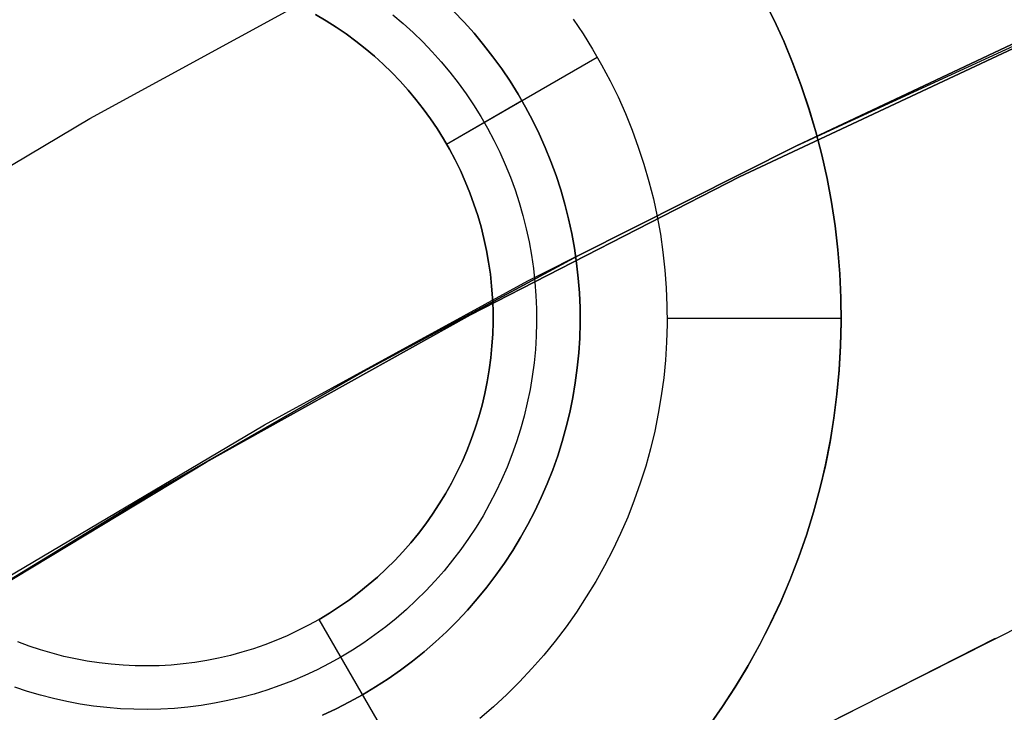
# Model space of a CAD drawing. Header units: millimetres. Extents: x -267 to 897, y -4167 to -3150.
# Tile 99 of 177: x 287.5 to 293.16, y -3475.1 to -3471.12. Entities that reach past the tile are written whole.
import ezdxf

# ---------------------------------------------------------------- set-up
doc = ezdxf.new("R2010")
doc.units = ezdxf.units.MM
doc.layers.add('1', color=7, linetype='Continuous')
doc.layers.add('BLANCO METALICO', color=7, linetype='Continuous', true_color=0xededed)

msp = doc.modelspace()

# ---------------------------------------------------------------- linework, layer by layer
at = {"layer": '1', "color": 7, "true_color": 0xffffff}
for p, q in [((287.9042, -3471.6862, 2.4603), (289.4802, -3470.8241, 2.4603)), ((286.3589, -3472.6023, 2.4603), (287.9042, -3471.6862, 2.4603))]:
    msp.add_line(p, q, dxfattribs=at)
at = {"layer": '1', "color": 250, "true_color": 0x111111}
for p, q in [((291.9639, -3471.8417, 95.1615), (293.5322, -3471.1196, 95.1615)), ((291.9639, -3471.8417, 106.0852), (293.2332, -3471.2452, 106.0852)), ((293.2332, -3471.2452, 84.2379), (291.9639, -3471.8417, 84.2379)), ((291.9639, -3471.8417, 106.0852), (293.2332, -3471.2452, 106.0852)), ((293.2332, -3471.2452, 84.2379), (291.9639, -3471.8417, 84.2379)), ((290.4215, -3472.6176, 95.1615), (291.9639, -3471.8417, 95.1615)), ((290.7115, -3472.4731, 106.0852), (291.9639, -3471.8417, 106.0852)), ((291.9639, -3471.8417, 84.2379), (290.7115, -3472.4731, 84.2379)), ((290.7115, -3472.4731, 106.0852), (291.9639, -3471.8417, 106.0852)), ((291.9639, -3471.8417, 84.2379), (290.7115, -3472.4731, 84.2379)), ((289.4767, -3473.1387, 106.0852), (290.7115, -3472.4731, 106.0852)), ((290.7115, -3472.4731, 84.2379), (289.4767, -3473.1387, 84.2379)), ((289.4767, -3473.1387, 106.0852), (290.7115, -3472.4731, 106.0852)), ((290.7115, -3472.4731, 84.2379), (289.4767, -3473.1387, 84.2379)), ((288.9068, -3473.4462, 95.1615), (290.4215, -3472.6176, 95.1615)), ((288.2606, -3473.838, 106.0852), (289.4767, -3473.1387, 106.0852)), ((289.4767, -3473.1387, 84.2379), (288.2606, -3473.838, 84.2379)), ((288.2606, -3473.838, 106.0852), (289.4767, -3473.1387, 106.0852)), ((289.4767, -3473.1387, 84.2379), (288.2606, -3473.838, 84.2379)), ((287.4217, -3474.3266, 95.1615), (288.9068, -3473.4462, 95.1615)), ((287.064, -3474.5703, 106.0852), (288.2606, -3473.838, 106.0852)), ((288.2606, -3473.838, 84.2379), (287.064, -3474.5703, 84.2379)), ((287.064, -3474.5703, 106.0852), (288.2606, -3473.838, 106.0852)), ((288.2606, -3473.838, 84.2379), (287.064, -3474.5703, 84.2379)), ((292.1094, -3475.1791, 109.1312), (293.2856, -3474.5862, 109.1312)), ((292.1094, -3475.1791, 109.1312), (293.2856, -3474.5862, 109.1312)), ((291.6677, -3475.4041, 109.1312), (293.1077, -3474.6723, 109.1312))]:
    msp.add_line(p, q, dxfattribs=at)
at = {"layer": '1', "color": 29, "true_color": 0x4d342b}
for p, q in [((293.2103, -3471.2829, 90.5621), (291.6374, -3472.0212, 90.5621)), ((293.2103, -3471.2829, 90.5621), (291.6374, -3472.0212, 90.5621)), ((291.6374, -3472.0212, 96.062), (293.2103, -3471.2829, 96.062)), ((291.6374, -3472.0212, 93.3121), (293.2103, -3471.2829, 93.3121)), ((293.2103, -3471.2829, 96.062), (291.6374, -3472.0212, 96.062)), ((293.2103, -3471.2829, 54.4621), (291.6374, -3472.0212, 54.4621)), ((293.2103, -3471.2829, 54.4621), (291.6374, -3472.0212, 54.4621)), ((291.6374, -3472.0212, 62.4621), (293.2103, -3471.2829, 62.4621)), ((291.6374, -3472.0212, 58.4621), (293.2103, -3471.2829, 58.4621)), ((293.2103, -3471.2829, 62.4621), (291.6374, -3472.0212, 62.4621)), ((291.6374, -3472.0212, 90.5621), (290.091, -3472.8137, 90.5621)), ((291.6374, -3472.0212, 90.5621), (290.091, -3472.8137, 90.5621)), ((290.091, -3472.8137, 96.062), (291.6374, -3472.0212, 96.062)), ((290.091, -3472.8137, 93.3121), (291.6374, -3472.0212, 93.3121)), ((291.6374, -3472.0212, 96.062), (290.091, -3472.8137, 96.062)), ((291.6374, -3472.0212, 54.4621), (290.091, -3472.8137, 54.4621)), ((291.6374, -3472.0212, 54.4621), (290.091, -3472.8137, 54.4621)), ((290.091, -3472.8137, 62.4621), (291.6374, -3472.0212, 62.4621)), ((290.091, -3472.8137, 58.4621), (291.6374, -3472.0212, 58.4621)), ((291.6374, -3472.0212, 62.4621), (290.091, -3472.8137, 62.4621)), ((290.091, -3472.8137, 90.5621), (288.5731, -3473.6596, 90.5621)), ((290.091, -3472.8137, 90.5621), (288.5731, -3473.6596, 90.5621)), ((288.5731, -3473.6596, 96.062), (290.091, -3472.8137, 96.062)), ((288.5731, -3473.6596, 93.3121), (290.091, -3472.8137, 93.3121)), ((290.091, -3472.8137, 96.062), (288.5731, -3473.6596, 96.062)), ((290.091, -3472.8137, 54.4621), (288.5731, -3473.6596, 54.4621)), ((290.091, -3472.8137, 54.4621), (288.5731, -3473.6596, 54.4621)), ((288.5731, -3473.6596, 62.4621), (290.091, -3472.8137, 62.4621)), ((288.5731, -3473.6596, 58.4621), (290.091, -3472.8137, 58.4621)), ((290.091, -3472.8137, 62.4621), (288.5731, -3473.6596, 62.4621)), ((288.8632, -3473.4925, 96.062), (288.8632, -3473.4925, 90.5621)), ((288.8632, -3473.4925, 62.4621), (288.8632, -3473.4925, 54.4621)), ((288.5731, -3473.6596, 90.5621), (287.0856, -3474.5576, 90.5621)), ((288.5731, -3473.6596, 90.5621), (287.0856, -3474.5576, 90.5621)), ((287.0856, -3474.5576, 96.062), (288.5731, -3473.6596, 96.062)), ((287.0856, -3474.5576, 93.3121), (288.5731, -3473.6596, 93.3121)), ((288.5731, -3473.6596, 96.062), (287.0856, -3474.5576, 96.062)), ((288.5731, -3473.6596, 54.4621), (287.0856, -3474.5576, 54.4621)), ((288.5731, -3473.6596, 54.4621), (287.0856, -3474.5576, 54.4621)), ((287.0856, -3474.5576, 62.4621), (288.5731, -3473.6596, 62.4621)), ((287.0856, -3474.5576, 58.4621), (288.5731, -3473.6596, 58.4621)), ((288.5731, -3473.6596, 62.4621), (287.0856, -3474.5576, 62.4621))]:
    msp.add_line(p, q, dxfattribs=at)
at = {"layer": 'BLANCO METALICO'}
for p, q in [((291.8367, -3471.1204, 260.7824), (291.7759, -3470.9975, 260.7824)), ((291.776, -3470.9976, 259.5324), (291.8367, -3471.1205, 259.5324)), ((289.9942, -3471.0692, 256.5324), (290.054, -3471.1314, 256.5324)), ((290.054, -3471.1314, 261.5324), (289.9942, -3471.0692, 261.5324)), ((289.2609, -3471.1233, 261.0324), (289.2013, -3471.0884, 261.0324)), ((289.2013, -3471.0884, 257.0324), (289.2609, -3471.1233, 257.0324)), ((289.3193, -3471.1602, 261.0324), (289.2609, -3471.1233, 261.0324)), ((289.2609, -3471.1233, 257.0324), (289.3193, -3471.1602, 257.0324)), ((289.6443, -3471.089, 256.7824), (289.7036, -3471.1392, 256.7824)), ((290.054, -3471.1314, 256.5324), (290.1116, -3471.1957, 256.5324)), ((290.1116, -3471.1957, 261.5324), (290.054, -3471.1314, 261.5324)), ((290.6804, -3471.1135, 262.0324), (290.7383, -3471.1994, 262.0324)), ((291.8913, -3471.2409, 262.0324), (291.8342, -3471.1152, 262.0324)), ((291.8932, -3471.2453, 260.7824), (291.8367, -3471.1204, 260.7824)), ((291.8367, -3471.1205, 259.5324), (291.8933, -3471.2454, 259.5324)), ((289.3763, -3471.1991, 261.0324), (289.3193, -3471.1602, 261.0324)), ((289.3193, -3471.1602, 257.0324), (289.3763, -3471.1991, 257.0324)), ((289.7036, -3471.1392, 256.7824), (289.7612, -3471.1913, 256.7824)), ((289.432, -3471.2399, 261.0324), (289.3763, -3471.1991, 261.0324)), ((289.3763, -3471.1991, 257.0324), (289.432, -3471.2399, 257.0324)), ((289.4862, -3471.2827, 261.0324), (289.432, -3471.2399, 261.0324)), ((289.432, -3471.2399, 257.0324), (289.4862, -3471.2827, 257.0324)), ((289.7612, -3471.1913, 256.7824), (289.8169, -3471.2455, 256.7824)), ((289.8169, -3471.2455, 256.7824), (289.8707, -3471.3015, 256.7824)), ((290.1116, -3471.1957, 256.5324), (290.1669, -3471.2619, 256.5324)), ((290.1669, -3471.2619, 261.5324), (290.1116, -3471.1957, 261.5324)), ((290.7383, -3471.1994, 262.0324), (290.7931, -3471.2872, 262.0324)), ((291.944, -3471.3685, 262.0324), (291.8913, -3471.2409, 262.0324)), ((291.9454, -3471.3721, 260.7824), (291.8932, -3471.2453, 260.7824)), ((291.8933, -3471.2454, 259.5324), (291.9455, -3471.3721, 259.5324)), ((289.5389, -3471.3272, 261.0324), (289.4862, -3471.2827, 261.0324)), ((289.4862, -3471.2827, 257.0324), (289.5389, -3471.3272, 257.0324)), ((289.8707, -3471.3015, 256.7824), (289.9225, -3471.3593, 256.7824)), ((290.1669, -3471.2619, 256.5324), (290.2199, -3471.33, 256.5324)), ((290.2199, -3471.33, 261.5324), (290.1669, -3471.2619, 261.5324)), ((290.7931, -3471.2872, 262.0324), (290.8449, -3471.3769, 262.0324)), ((289.5901, -3471.3736, 261.0324), (289.5389, -3471.3272, 261.0324)), ((289.5389, -3471.3272, 257.0324), (289.5901, -3471.3736, 257.0324)), ((289.9534, -3471.8319, 261.0324), (290.8194, -3471.3319, 262.0324)), ((290.2199, -3471.33, 256.5324), (290.2706, -3471.3999, 256.5324)), ((290.2706, -3471.3999, 261.5324), (290.2199, -3471.33, 261.5324)), ((289.6396, -3471.4217, 261.0324), (289.5901, -3471.3736, 261.0324)), ((289.5901, -3471.3736, 257.0324), (289.6396, -3471.4217, 257.0324)), ((289.9225, -3471.3593, 256.7824), (289.9724, -3471.4189, 256.7824)), ((290.2706, -3471.3999, 256.5324), (290.3188, -3471.4715, 256.5324)), ((290.3188, -3471.4715, 261.5324), (290.2706, -3471.3999, 261.5324)), ((290.8449, -3471.3769, 262.0324), (290.8936, -3471.4684, 262.0324)), ((291.9923, -3471.4979, 262.0324), (291.944, -3471.3685, 262.0324)), ((291.9933, -3471.5006, 260.7824), (291.9454, -3471.3721, 260.7824)), ((291.9455, -3471.3721, 259.5324), (291.9933, -3471.5006, 259.5324)), ((289.6874, -3471.4715, 261.0324), (289.6396, -3471.4217, 261.0324)), ((289.6396, -3471.4217, 257.0324), (289.6874, -3471.4715, 257.0324)), ((289.7335, -3471.5229, 261.0324), (289.6874, -3471.4715, 261.0324)), ((289.6874, -3471.4715, 257.0324), (289.7335, -3471.5229, 257.0324)), ((289.9724, -3471.4189, 256.7824), (290.0201, -3471.4802, 256.7824)), ((290.3188, -3471.4715, 256.5324), (290.3645, -3471.5447, 256.5324)), ((290.3645, -3471.5447, 261.5324), (290.3188, -3471.4715, 261.5324)), ((290.8936, -3471.4684, 262.0324), (290.939, -3471.5614, 262.0324)), ((289.7778, -3471.5759, 261.0324), (289.7335, -3471.5229, 261.0324)), ((289.7335, -3471.5229, 257.0324), (289.7778, -3471.5759, 257.0324)), ((290.0201, -3471.4802, 256.7824), (290.0657, -3471.5431, 256.7824)), ((292.0361, -3471.6288, 262.0324), (291.9923, -3471.4979, 262.0324)), ((291.9933, -3471.5006, 259.5324), (292.0367, -3471.6307, 259.5324)), ((292.0367, -3471.6307, 260.7824), (291.9933, -3471.5006, 260.7824)), ((289.8202, -3471.6304, 261.0324), (289.7778, -3471.5759, 261.0324)), ((289.7778, -3471.5759, 257.0324), (289.8202, -3471.6304, 257.0324)), ((289.9534, -3471.8319, 257.0324), (290.3864, -3471.5819, 256.5324)), ((290.0657, -3471.5431, 256.7824), (290.109, -3471.6075, 256.7824)), ((290.3645, -3471.5447, 256.5324), (290.4076, -3471.6194, 256.5324)), ((290.4076, -3471.6194, 261.5324), (290.3645, -3471.5447, 261.5324)), ((290.939, -3471.5614, 262.0324), (290.9813, -3471.656, 262.0324)), ((289.8607, -3471.6863, 261.0324), (289.8202, -3471.6304, 261.0324)), ((289.8202, -3471.6304, 257.0324), (289.8607, -3471.6863, 257.0324)), ((290.109, -3471.6075, 256.7824), (290.1502, -3471.6734, 256.7824)), ((290.4076, -3471.6194, 256.5324), (290.4482, -3471.6956, 256.5324)), ((290.4482, -3471.6956, 261.5324), (290.4076, -3471.6194, 261.5324)), ((292.0754, -3471.7612, 262.0324), (292.0361, -3471.6288, 262.0324)), ((292.0367, -3471.6307, 259.5324), (292.0756, -3471.7622, 259.5324)), ((292.0756, -3471.7621, 260.7824), (292.0367, -3471.6307, 260.7824)), ((289.8993, -3471.7436, 261.0324), (289.8607, -3471.6863, 261.0324)), ((289.8607, -3471.6863, 257.0324), (289.8993, -3471.7436, 257.0324)), ((290.1502, -3471.6734, 256.7824), (290.189, -3471.7407, 256.7824)), ((290.4482, -3471.6956, 256.5324), (290.4861, -3471.7732, 256.5324)), ((290.4861, -3471.7732, 261.5324), (290.4482, -3471.6956, 261.5324)), ((290.9813, -3471.656, 262.0324), (291.0202, -3471.7519, 262.0324)), ((289.9359, -3471.8021, 261.0324), (289.8993, -3471.7436, 261.0324)), ((289.8993, -3471.7436, 257.0324), (289.9359, -3471.8021, 257.0324)), ((290.189, -3471.7407, 256.7824), (290.2255, -3471.8092, 256.7824)), ((291.0202, -3471.7519, 262.0324), (291.0558, -3471.8492, 262.0324)), ((289.9704, -3471.8619, 261.0324), (289.9359, -3471.8021, 261.0324)), ((289.9359, -3471.8021, 257.0324), (289.9704, -3471.8619, 257.0324)), ((290.2255, -3471.8092, 256.7824), (290.2596, -3471.879, 256.7824)), ((290.4861, -3471.7732, 256.5324), (290.5213, -3471.852, 256.5324)), ((290.5213, -3471.852, 261.5324), (290.4861, -3471.7732, 261.5324)), ((292.11, -3471.8949, 262.0324), (292.0754, -3471.7612, 262.0324)), ((292.11, -3471.8949, 260.7824), (292.0756, -3471.7621, 260.7824)), ((292.0756, -3471.7622, 259.5324), (292.11, -3471.8949, 259.5324)), ((289.9534, -3471.8319, 261.0324), (289.9534, -3471.8319, 257.0324)), ((290.0028, -3471.9229, 261.0324), (289.9704, -3471.8619, 261.0324)), ((289.9704, -3471.8619, 257.0324), (290.0028, -3471.9229, 257.0324)), ((290.5213, -3471.852, 256.5324), (290.5537, -3471.9319, 256.5324)), ((290.5537, -3471.9319, 261.5324), (290.5213, -3471.852, 261.5324)), ((291.0558, -3471.8492, 262.0324), (291.088, -3471.9476, 262.0324)), ((290.0331, -3471.9849, 261.0324), (290.0028, -3471.9229, 261.0324)), ((290.0028, -3471.9229, 257.0324), (290.0331, -3471.9849, 257.0324)), ((290.2596, -3471.879, 256.7824), (290.2913, -3471.9499, 256.7824)), ((292.11, -3471.8949, 262.0324), (292.11, -3471.8949, 259.5324)), ((292.11, -3471.8949, 259.5324), (292.1401, -3472.03, 259.5324)), ((292.1401, -3472.0297, 262.0324), (292.11, -3471.8949, 262.0324)), ((292.1401, -3472.03, 260.7824), (292.11, -3471.8949, 260.7824)), ((290.2913, -3471.9499, 256.7824), (290.3205, -3472.0219, 256.7824)), ((290.5537, -3471.9319, 256.5324), (290.5834, -3472.013, 256.5324)), ((290.5834, -3472.013, 261.5324), (290.5537, -3471.9319, 261.5324)), ((291.088, -3471.9476, 262.0324), (291.1169, -3472.0471, 262.0324)), ((290.0613, -3472.0479, 261.0324), (290.0331, -3471.9849, 261.0324)), ((290.0331, -3471.9849, 257.0324), (290.0613, -3472.0479, 257.0324)), ((290.3205, -3472.0219, 256.7824), (290.3472, -3472.0949, 256.7824)), ((290.5834, -3472.013, 256.5324), (290.6103, -3472.095, 256.5324)), ((290.6103, -3472.095, 261.5324), (290.5834, -3472.013, 261.5324)), ((292.1654, -3472.1654, 262.0324), (292.1401, -3472.0297, 262.0324)), ((292.1401, -3472.03, 259.5324), (292.1655, -3472.166, 259.5324)), ((292.1655, -3472.1661, 260.7824), (292.1401, -3472.03, 260.7824)), ((290.0873, -3472.1119, 261.0324), (290.0613, -3472.0479, 261.0324)), ((290.0613, -3472.0479, 257.0324), (290.0873, -3472.1119, 257.0324)), ((291.1169, -3472.0471, 262.0324), (291.1422, -3472.1475, 262.0324)), ((290.111, -3472.1767, 261.0324), (290.0873, -3472.1119, 261.0324)), ((290.0873, -3472.1119, 257.0324), (290.111, -3472.1767, 257.0324)), ((290.3472, -3472.0949, 256.7824), (290.3714, -3472.1687, 256.7824)), ((290.6103, -3472.095, 256.5324), (290.6343, -3472.1779, 256.5324)), ((290.6343, -3472.1779, 261.5324), (290.6103, -3472.095, 261.5324)), ((291.1422, -3472.1475, 262.0324), (291.1641, -3472.2487, 262.0324)), ((290.1325, -3472.2424, 261.0324), (290.111, -3472.1767, 261.0324)), ((290.111, -3472.1767, 257.0324), (290.1325, -3472.2424, 257.0324)), ((290.3714, -3472.1687, 256.7824), (290.393, -3472.2433, 256.7824)), ((290.6343, -3472.1779, 256.5324), (290.6554, -3472.2616, 256.5324)), ((290.6554, -3472.2616, 261.5324), (290.6343, -3472.1779, 261.5324)), ((292.1861, -3472.3019, 262.0324), (292.1654, -3472.1654, 262.0324)), ((292.1655, -3472.166, 259.5324), (292.1862, -3472.3029, 259.5324)), ((292.1862, -3472.3029, 260.7824), (292.1655, -3472.1661, 260.7824)), ((290.1517, -3472.3087, 261.0324), (290.1325, -3472.2424, 261.0324)), ((290.1325, -3472.2424, 257.0324), (290.1517, -3472.3087, 257.0324)), ((290.393, -3472.2433, 256.7824), (290.412, -3472.3186, 256.7824)), ((290.6554, -3472.2616, 256.5324), (290.6736, -3472.3459, 256.5324)), ((290.6736, -3472.3459, 261.5324), (290.6554, -3472.2616, 261.5324)), ((291.1641, -3472.2487, 262.0324), (291.1825, -3472.3506, 262.0324)), ((290.1686, -3472.3756, 261.0324), (290.1517, -3472.3087, 261.0324)), ((290.1517, -3472.3087, 257.0324), (290.1686, -3472.3756, 257.0324)), ((290.412, -3472.3186, 256.7824), (290.4284, -3472.3945, 256.7824)), ((292.202, -3472.4391, 262.0324), (292.1861, -3472.3019, 262.0324)), ((292.1862, -3472.3029, 259.5324), (292.2021, -3472.4403, 259.5324)), ((292.2021, -3472.4405, 260.7824), (292.1862, -3472.3029, 260.7824)), ((290.1832, -3472.4431, 261.0324), (290.1686, -3472.3756, 261.0324)), ((290.1686, -3472.3756, 257.0324), (290.1832, -3472.4431, 257.0324)), ((290.6736, -3472.3459, 256.5324), (290.689, -3472.4308, 256.5324)), ((290.689, -3472.4308, 261.5324), (290.6736, -3472.3459, 261.5324)), ((291.1825, -3472.3506, 262.0324), (291.1973, -3472.4531, 262.0324)), ((290.4284, -3472.3945, 256.7824), (290.4422, -3472.4709, 256.7824)), ((290.689, -3472.4308, 256.5324), (290.7013, -3472.5163, 256.5324)), ((290.7013, -3472.5163, 261.5324), (290.689, -3472.4308, 261.5324)), ((290.1954, -3472.511, 261.0324), (290.1832, -3472.4431, 261.0324)), ((290.1832, -3472.4431, 257.0324), (290.1954, -3472.511, 257.0324)), ((290.4422, -3472.4709, 256.7824), (290.4533, -3472.5478, 256.7824)), ((291.1973, -3472.4531, 262.0324), (291.2086, -3472.5561, 262.0324)), ((292.2132, -3472.5767, 262.0324), (292.202, -3472.4391, 262.0324)), ((292.2021, -3472.4403, 259.5324), (292.2133, -3472.5783, 259.5324)), ((292.2133, -3472.5784, 260.7824), (292.2021, -3472.4405, 260.7824)), ((290.2053, -3472.5794, 261.0324), (290.1954, -3472.511, 261.0324)), ((290.1954, -3472.511, 257.0324), (290.2053, -3472.5794, 257.0324)), ((290.7013, -3472.5163, 256.5324), (290.7107, -3472.602, 256.5324)), ((290.7107, -3472.602, 261.5324), (290.7013, -3472.5163, 261.5324)), ((290.2129, -3472.648, 261.0324), (290.2053, -3472.5794, 261.0324)), ((290.2053, -3472.5794, 257.0324), (290.2129, -3472.648, 257.0324)), ((290.4533, -3472.5478, 256.7824), (290.4618, -3472.625, 256.7824)), ((290.7107, -3472.602, 256.5324), (290.7172, -3472.6881, 256.5324)), ((290.7172, -3472.6881, 261.5324), (290.7107, -3472.602, 261.5324)), ((291.2086, -3472.5561, 262.0324), (291.2164, -3472.6594, 262.0324)), ((292.2196, -3472.7147, 262.0324), (292.2132, -3472.5767, 262.0324)), ((292.2133, -3472.5783, 259.5324), (292.2197, -3472.7165, 259.5324)), ((292.2197, -3472.7167, 260.7824), (292.2133, -3472.5784, 260.7824)), ((290.218, -3472.7169, 261.0324), (290.2129, -3472.648, 261.0324)), ((290.2129, -3472.648, 257.0324), (290.218, -3472.7169, 257.0324)), ((290.4618, -3472.625, 256.7824), (290.4676, -3472.7025, 256.7824)), ((291.2164, -3472.6594, 262.0324), (291.2205, -3472.7628, 262.0324)), ((290.2208, -3472.7858, 261.0324), (290.218, -3472.7169, 261.0324)), ((290.218, -3472.7169, 257.0324), (290.2208, -3472.7858, 257.0324)), ((290.4676, -3472.7025, 256.7824), (290.4707, -3472.7801, 256.7824)), ((290.7172, -3472.6881, 256.5324), (290.7207, -3472.7743, 256.5324)), ((290.7207, -3472.7743, 261.5324), (290.7172, -3472.6881, 261.5324)), ((292.2213, -3472.8527, 262.0324), (292.2196, -3472.7147, 262.0324)), ((292.2197, -3472.7165, 259.5324), (292.2213, -3472.8549, 259.5324)), ((292.2213, -3472.8551, 260.7824), (292.2197, -3472.7167, 260.7824)), ((291.2205, -3472.7628, 262.0324), (291.2211, -3472.8664, 262.0324)), ((290.2212, -3472.8549, 261.0324), (290.2208, -3472.7858, 261.0324)), ((290.2208, -3472.7858, 257.0324), (290.2212, -3472.8549, 257.0324)), ((290.4707, -3472.7801, 256.7824), (290.4712, -3472.8578, 256.7824)), ((290.7207, -3472.7743, 256.5324), (290.7212, -3472.8606, 256.5324)), ((290.7212, -3472.8606, 261.5324), (290.7207, -3472.7743, 261.5324)), ((290.2192, -3472.9239, 261.0324), (290.2212, -3472.8549, 261.0324)), ((290.2212, -3472.8549, 257.0324), (290.2192, -3472.9239, 257.0324)), ((290.4712, -3472.8578, 256.7824), (290.4689, -3472.9354, 256.7824)), ((290.7212, -3472.8606, 256.5324), (290.7187, -3472.9469, 256.5324)), ((290.7187, -3472.9469, 261.5324), (290.7212, -3472.8606, 261.5324)), ((291.2211, -3472.8664, 262.0324), (291.2182, -3472.9699, 262.0324)), ((291.2213, -3472.8319, 262.0324), (292.2213, -3472.8319, 262.0324)), ((292.2213, -3472.8549, 259.5324), (292.2181, -3472.9933, 259.5324)), ((292.2181, -3472.9935, 260.7824), (292.2213, -3472.8551, 260.7824)), ((292.2182, -3472.9908, 262.0324), (292.2213, -3472.8527, 262.0324)), ((290.2148, -3472.9928, 261.0324), (290.2192, -3472.9239, 261.0324)), ((290.2192, -3472.9239, 257.0324), (290.2148, -3472.9928, 257.0324)), ((290.4689, -3472.9354, 256.7824), (290.464, -3473.0129, 256.7824)), ((290.2081, -3473.0615, 261.0324), (290.2148, -3472.9928, 261.0324)), ((290.2148, -3472.9928, 257.0324), (290.2081, -3473.0615, 257.0324)), ((290.7187, -3472.9469, 256.5324), (290.7132, -3473.033, 256.5324)), ((290.7132, -3473.033, 261.5324), (290.7187, -3472.9469, 261.5324)), ((291.2182, -3472.9699, 262.0324), (291.2116, -3473.0733, 262.0324)), ((292.2181, -3472.9933, 259.5324), (292.2101, -3473.1315, 259.5324)), ((292.2101, -3473.1317, 260.7824), (292.2181, -3472.9935, 260.7824)), ((292.2103, -3473.1286, 262.0324), (292.2182, -3472.9908, 262.0324)), ((290.464, -3473.0129, 256.7824), (290.4564, -3473.0902, 256.7824)), ((290.7132, -3473.033, 256.5324), (290.7048, -3473.1189, 256.5324)), ((290.7048, -3473.1189, 261.5324), (290.7132, -3473.033, 261.5324)), ((290.199, -3473.13, 261.0324), (290.2081, -3473.0615, 261.0324)), ((290.2081, -3473.0615, 257.0324), (290.199, -3473.13, 257.0324)), ((290.4564, -3473.0902, 256.7824), (290.4462, -3473.1672, 256.7824)), ((291.2116, -3473.0733, 262.0324), (291.2015, -3473.1763, 262.0324)), ((290.1875, -3473.198, 261.0324), (290.199, -3473.13, 261.0324)), ((290.199, -3473.13, 257.0324), (290.1875, -3473.198, 257.0324)), ((290.4462, -3473.1672, 256.7824), (290.4333, -3473.2438, 256.7824)), ((290.7048, -3473.1189, 256.5324), (290.6934, -3473.2045, 256.5324)), ((290.6934, -3473.2045, 261.5324), (290.7048, -3473.1189, 261.5324)), ((292.2101, -3473.1315, 259.5324), (292.1973, -3473.2693, 259.5324)), ((292.1973, -3473.2696, 260.7824), (292.2101, -3473.1317, 260.7824)), ((292.1977, -3473.2661, 262.0324), (292.2103, -3473.1286, 262.0324)), ((290.1737, -3473.2657, 261.0324), (290.1875, -3473.198, 261.0324)), ((290.1875, -3473.198, 257.0324), (290.1737, -3473.2657, 257.0324)), ((290.6934, -3473.2045, 256.5324), (290.6791, -3473.2896, 256.5324)), ((290.6791, -3473.2896, 261.5324), (290.6934, -3473.2045, 261.5324)), ((291.2015, -3473.1763, 262.0324), (291.1878, -3473.279, 262.0324)), ((290.1576, -3473.3328, 261.0324), (290.1737, -3473.2657, 261.0324)), ((290.1737, -3473.2657, 257.0324), (290.1576, -3473.3328, 257.0324)), ((290.4333, -3473.2438, 256.7824), (290.4178, -3473.3199, 256.7824)), ((291.1878, -3473.279, 262.0324), (291.1706, -3473.3811, 262.0324)), ((292.1973, -3473.2693, 259.5324), (292.1798, -3473.4066, 259.5324)), ((292.1798, -3473.4069, 260.7824), (292.1973, -3473.2696, 260.7824)), ((292.1803, -3473.4031, 262.0324), (292.1977, -3473.2661, 262.0324)), ((290.1391, -3473.3993, 261.0324), (290.1576, -3473.3328, 261.0324)), ((290.1576, -3473.3328, 257.0324), (290.1391, -3473.3993, 257.0324)), ((290.4178, -3473.3199, 256.7824), (290.3996, -3473.3954, 256.7824)), ((290.6791, -3473.2896, 256.5324), (290.6618, -3473.3741, 256.5324)), ((290.6618, -3473.3741, 261.5324), (290.6791, -3473.2896, 261.5324)), ((290.3996, -3473.3954, 256.7824), (290.3789, -3473.4703, 256.7824)), ((290.6618, -3473.3741, 256.5324), (290.6416, -3473.4581, 256.5324)), ((290.6416, -3473.4581, 261.5324), (290.6618, -3473.3741, 261.5324)), ((291.1706, -3473.3811, 262.0324), (291.1499, -3473.4826, 262.0324)), ((290.1184, -3473.4652, 261.0324), (290.1391, -3473.3993, 261.0324)), ((290.1391, -3473.3993, 257.0324), (290.1184, -3473.4652, 257.0324)), ((292.1575, -3473.5435, 260.7824), (292.1798, -3473.4069, 260.7824)), ((292.1798, -3473.4066, 259.5324), (292.1576, -3473.5432, 259.5324)), ((292.1582, -3473.5394, 262.0324), (292.1803, -3473.4031, 262.0324)), ((290.0954, -3473.5303, 261.0324), (290.1184, -3473.4652, 261.0324)), ((290.1184, -3473.4652, 257.0324), (290.0954, -3473.5303, 257.0324)), ((290.3789, -3473.4703, 256.7824), (290.3555, -3473.5444, 256.7824)), ((290.6416, -3473.4581, 256.5324), (290.6186, -3473.5412, 256.5324)), ((290.6186, -3473.5412, 261.5324), (290.6416, -3473.4581, 261.5324)), ((291.1499, -3473.4826, 262.0324), (291.1257, -3473.5833, 262.0324)), ((290.0702, -3473.5946, 261.0324), (290.0954, -3473.5303, 261.0324)), ((290.0954, -3473.5303, 257.0324), (290.0702, -3473.5946, 257.0324)), ((290.3555, -3473.5444, 256.7824), (290.3297, -3473.6176, 256.7824)), ((290.6186, -3473.5412, 256.5324), (290.5927, -3473.6235, 256.5324)), ((290.5927, -3473.6235, 261.5324), (290.6186, -3473.5412, 261.5324)), ((292.1305, -3473.6793, 260.7824), (292.1575, -3473.5435, 260.7824)), ((292.1576, -3473.5432, 259.5324), (292.1306, -3473.6789, 259.5324)), ((292.1315, -3473.6749, 262.0324), (292.1582, -3473.5394, 262.0324)), ((290.0428, -3473.6579, 261.0324), (290.0702, -3473.5946, 261.0324)), ((290.0702, -3473.5946, 257.0324), (290.0428, -3473.6579, 257.0324)), ((290.3297, -3473.6176, 256.7824), (290.3013, -3473.6899, 256.7824)), ((291.1257, -3473.5833, 262.0324), (291.098, -3473.6831, 262.0324)), ((290.0132, -3473.7203, 261.0324), (290.0428, -3473.6579, 261.0324)), ((290.0428, -3473.6579, 257.0324), (290.0132, -3473.7203, 257.0324)), ((290.5927, -3473.6235, 256.5324), (290.5639, -3473.7049, 256.5324)), ((290.5639, -3473.7049, 261.5324), (290.5927, -3473.6235, 261.5324)), ((292.1001, -3473.8094, 262.0324), (292.1315, -3473.6749, 262.0324)), ((289.9814, -3473.7816, 261.0324), (290.0132, -3473.7203, 261.0324)), ((290.0132, -3473.7203, 257.0324), (289.9814, -3473.7816, 257.0324)), ((290.3013, -3473.6899, 256.7824), (290.2704, -3473.7612, 256.7824)), ((290.5639, -3473.7049, 256.5324), (290.5324, -3473.7853, 256.5324)), ((290.5324, -3473.7853, 261.5324), (290.5639, -3473.7049, 261.5324)), ((291.098, -3473.6831, 262.0324), (291.0669, -3473.7819, 262.0324)), ((292.0989, -3473.814, 260.7824), (292.1305, -3473.6793, 260.7824)), ((292.1306, -3473.6789, 259.5324), (292.099, -3473.8137, 259.5324)), ((289.9476, -3473.8418, 261.0324), (289.9814, -3473.7816, 261.0324)), ((289.9814, -3473.7816, 257.0324), (289.9476, -3473.8418, 257.0324)), ((290.2704, -3473.7612, 256.7824), (290.2371, -3473.8314, 256.7824)), ((290.5324, -3473.7853, 256.5324), (290.4981, -3473.8645, 256.5324)), ((290.4981, -3473.8645, 261.5324), (290.5324, -3473.7853, 261.5324)), ((291.0669, -3473.7819, 262.0324), (291.0325, -3473.8795, 262.0324)), ((289.9117, -3473.9008, 261.0324), (289.9476, -3473.8418, 261.0324)), ((289.9476, -3473.8418, 257.0324), (289.9117, -3473.9008, 257.0324)), ((290.2371, -3473.8314, 256.7824), (290.2014, -3473.9004, 256.7824)), ((292.0626, -3473.9476, 260.7824), (292.0989, -3473.814, 260.7824)), ((292.099, -3473.8137, 259.5324), (292.0627, -3473.9472, 259.5324)), ((292.064, -3473.9427, 262.0324), (292.1001, -3473.8094, 262.0324)), ((289.8738, -3473.9585, 261.0324), (289.9117, -3473.9008, 261.0324)), ((289.9117, -3473.9008, 257.0324), (289.8738, -3473.9585, 257.0324)), ((290.2014, -3473.9004, 256.7824), (290.1634, -3473.9681, 256.7824)), ((290.4981, -3473.8645, 256.5324), (290.4611, -3473.9424, 256.5324)), ((290.4611, -3473.9424, 261.5324), (290.4981, -3473.8645, 261.5324)), ((291.0325, -3473.8795, 262.0324), (290.9946, -3473.9759, 262.0324)), ((289.8339, -3474.0149, 261.0324), (289.8738, -3473.9585, 261.0324)), ((289.8738, -3473.9585, 257.0324), (289.8339, -3474.0149, 257.0324)), ((290.4611, -3473.9424, 256.5324), (290.4215, -3474.0191, 256.5324)), ((290.4215, -3474.0191, 261.5324), (290.4611, -3473.9424, 261.5324)), ((292.0217, -3474.0799, 260.7824), (292.0626, -3473.9476, 260.7824)), ((292.0627, -3473.9472, 259.5324), (292.0218, -3474.0794, 259.5324)), ((292.0234, -3474.0746, 262.0324), (292.064, -3473.9427, 262.0324)), ((289.7921, -3474.0698, 261.0324), (289.8339, -3474.0149, 261.0324)), ((289.8339, -3474.0149, 257.0324), (289.7921, -3474.0698, 257.0324)), ((290.1634, -3473.9681, 256.7824), (290.123, -3474.0344, 256.7824)), ((290.9946, -3473.9759, 262.0324), (290.9535, -3474.071, 262.0324)), ((289.7485, -3474.1233, 261.0324), (289.7921, -3474.0698, 261.0324)), ((289.7921, -3474.0698, 257.0324), (289.7485, -3474.1233, 257.0324)), ((290.123, -3474.0344, 256.7824), (290.0804, -3474.0993, 256.7824)), ((290.4215, -3474.0191, 256.5324), (290.3792, -3474.0943, 256.5324)), ((290.3792, -3474.0943, 261.5324), (290.4215, -3474.0191, 261.5324)), ((290.9535, -3474.071, 262.0324), (290.9091, -3474.1645, 262.0324)), ((291.9782, -3474.2051, 262.0324), (292.0234, -3474.0746, 262.0324)), ((289.703, -3474.1753, 261.0324), (289.7485, -3474.1233, 261.0324)), ((289.7485, -3474.1233, 257.0324), (289.703, -3474.1753, 257.0324)), ((290.0804, -3474.0993, 256.7824), (290.0355, -3474.1628, 256.7824)), ((290.3792, -3474.0943, 256.5324), (290.3343, -3474.168, 256.5324)), ((290.3343, -3474.168, 261.5324), (290.3792, -3474.0943, 261.5324)), ((291.9762, -3474.2106, 260.7824), (292.0217, -3474.0799, 260.7824)), ((292.0218, -3474.0794, 259.5324), (291.9764, -3474.2102, 259.5324)), ((289.6557, -3474.2256, 261.0324), (289.703, -3474.1753, 261.0324)), ((289.703, -3474.1753, 257.0324), (289.6557, -3474.2256, 257.0324)), ((290.0355, -3474.1628, 256.7824), (289.9885, -3474.2246, 256.7824)), ((290.3343, -3474.168, 256.5324), (290.2869, -3474.2402, 256.5324)), ((290.2869, -3474.2402, 261.5324), (290.3343, -3474.168, 261.5324)), ((290.9091, -3474.1645, 262.0324), (290.8615, -3474.2565, 262.0324)), ((289.6068, -3474.2743, 261.0324), (289.6557, -3474.2256, 261.0324)), ((289.6557, -3474.2256, 257.0324), (289.6068, -3474.2743, 257.0324)), ((289.9885, -3474.2246, 256.7824), (289.9394, -3474.2847, 256.7824)), ((290.2869, -3474.2402, 256.5324), (290.2371, -3474.3106, 256.5324)), ((290.2371, -3474.3106, 261.5324), (290.2869, -3474.2402, 261.5324)), ((291.9262, -3474.3397, 260.7824), (291.9762, -3474.2106, 260.7824)), ((291.9764, -3474.2102, 259.5324), (291.9264, -3474.3392, 259.5324)), ((291.9286, -3474.334, 262.0324), (291.9782, -3474.2051, 262.0324)), ((289.5562, -3474.3212, 261.0324), (289.6068, -3474.2743, 261.0324)), ((289.6068, -3474.2743, 257.0324), (289.5562, -3474.3212, 257.0324)), ((289.9394, -3474.2847, 256.7824), (289.8882, -3474.3432, 256.7824)), ((290.8615, -3474.2565, 262.0324), (290.8107, -3474.3468, 262.0324)), ((289.504, -3474.3664, 261.0324), (289.5562, -3474.3212, 261.0324)), ((289.5562, -3474.3212, 257.0324), (289.504, -3474.3664, 257.0324)), ((289.8882, -3474.3432, 256.7824), (289.835, -3474.3998, 256.7824)), ((290.2371, -3474.3106, 256.5324), (290.1848, -3474.3793, 256.5324)), ((290.1848, -3474.3793, 261.5324), (290.2371, -3474.3106, 261.5324)), ((290.8107, -3474.3468, 262.0324), (290.7569, -3474.4353, 262.0324)), ((291.8719, -3474.467, 260.7824), (291.9262, -3474.3397, 260.7824)), ((291.9264, -3474.3392, 259.5324), (291.8721, -3474.4665, 259.5324)), ((291.8745, -3474.4611, 262.0324), (291.9286, -3474.334, 262.0324)), ((289.395, -3474.4513, 261.0324), (289.4502, -3474.4098, 261.0324)), ((289.4502, -3474.4098, 257.0324), (289.395, -3474.4513, 257.0324)), ((289.4502, -3474.4098, 261.0324), (289.504, -3474.3664, 261.0324)), ((289.504, -3474.3664, 257.0324), (289.4502, -3474.4098, 257.0324)), ((289.835, -3474.3998, 256.7824), (289.78, -3474.4546, 256.7824)), ((290.1848, -3474.3793, 256.5324), (290.1303, -3474.4462, 256.5324)), ((290.1303, -3474.4462, 261.5324), (290.1848, -3474.3793, 261.5324)), ((289.3384, -3474.4908, 261.0324), (289.395, -3474.4513, 261.0324)), ((289.395, -3474.4513, 257.0324), (289.3384, -3474.4908, 257.0324)), ((289.78, -3474.4546, 256.7824), (289.723, -3474.5074, 256.7824)), ((290.1303, -3474.4462, 256.5324), (290.0734, -3474.5111, 256.5324)), ((290.0734, -3474.5111, 261.5324), (290.1303, -3474.4462, 261.5324)), ((290.7569, -3474.4353, 262.0324), (290.7, -3474.5218, 262.0324)), ((291.8131, -3474.5924, 260.7824), (291.8719, -3474.467, 260.7824)), ((291.8721, -3474.4665, 259.5324), (291.8133, -3474.5918, 259.5324)), ((291.8161, -3474.5862, 262.0324), (291.8745, -3474.4611, 262.0324)), ((289.2805, -3474.5284, 261.0324), (289.3384, -3474.4908, 261.0324)), ((289.3384, -3474.4908, 257.0324), (289.2805, -3474.5284, 257.0324)), ((289.723, -3474.5074, 256.7824), (289.6643, -3474.5582, 256.7824)), ((290.0734, -3474.5111, 256.5324), (290.0143, -3474.574, 256.5324)), ((290.0143, -3474.574, 261.5324), (290.0734, -3474.5111, 261.5324)), ((290.7, -3474.5218, 262.0324), (290.6402, -3474.6064, 262.0324)), ((289.2213, -3474.5639, 261.0324), (289.161, -3474.5974, 261.0324)), ((289.2213, -3474.5639, 257.0324), (289.161, -3474.5974, 257.0324)), ((289.2213, -3474.5639, 261.0324), (289.2805, -3474.5284, 261.0324)), ((289.2805, -3474.5284, 257.0324), (289.2213, -3474.5639, 257.0324)), ((289.7213, -3475.4299, 262.0324), (289.2213, -3474.5639, 261.0324)), ((289.2213, -3474.5639, 257.0324), (289.2213, -3474.5639, 261.0324)), ((289.4713, -3474.9969, 256.5324), (289.2213, -3474.5639, 257.0324)), ((289.6643, -3474.5582, 256.7824), (289.6038, -3474.607, 256.7824)), ((290.0143, -3474.574, 256.5324), (289.9531, -3474.6349, 256.5324)), ((289.9531, -3474.6349, 261.5324), (290.0143, -3474.574, 261.5324)), ((289.0995, -3474.6288, 261.0324), (289.0369, -3474.658, 261.0324)), ((289.0995, -3474.6288, 257.0324), (289.0369, -3474.658, 257.0324)), ((289.161, -3474.5974, 261.0324), (289.0995, -3474.6288, 261.0324)), ((289.161, -3474.5974, 257.0324), (289.0995, -3474.6288, 257.0324)), ((289.6038, -3474.607, 256.7824), (289.5418, -3474.6537, 256.7824)), ((289.9531, -3474.6349, 256.5324), (289.8899, -3474.6936, 256.5324)), ((289.8899, -3474.6936, 261.5324), (289.9531, -3474.6349, 261.5324)), ((290.6402, -3474.6064, 262.0324), (290.5775, -3474.6888, 262.0324)), ((291.75, -3474.7156, 260.7824), (291.8131, -3474.5924, 260.7824)), ((291.8133, -3474.5918, 259.5324), (291.7503, -3474.7151, 259.5324)), ((291.7534, -3474.7092, 262.0324), (291.8161, -3474.5862, 262.0324)), ((287.5553, -3474.7177, 261.0324), (287.4906, -3474.6936, 261.0324)), ((287.5553, -3474.7177, 257.0324), (287.4906, -3474.6936, 257.0324)), ((288.9734, -3474.6851, 261.0324), (288.909, -3474.7099, 261.0324)), ((288.9734, -3474.6851, 257.0324), (288.909, -3474.7099, 257.0324)), ((289.0369, -3474.658, 261.0324), (288.9734, -3474.6851, 261.0324)), ((289.0369, -3474.658, 257.0324), (288.9734, -3474.6851, 257.0324)), ((289.5418, -3474.6537, 256.7824), (289.4781, -3474.6982, 256.7824)), ((289.8899, -3474.6936, 256.5324), (289.8246, -3474.7501, 256.5324)), ((289.8246, -3474.7501, 261.5324), (289.8899, -3474.6936, 261.5324)), ((290.5775, -3474.6888, 262.0324), (290.512, -3474.769, 262.0324)), ((287.6208, -3474.7396, 261.0324), (287.5553, -3474.7177, 261.0324)), ((287.6208, -3474.7396, 257.0324), (287.5553, -3474.7177, 257.0324)), ((287.687, -3474.7592, 261.0324), (287.6208, -3474.7396, 261.0324)), ((287.687, -3474.7592, 257.0324), (287.6208, -3474.7396, 257.0324)), ((288.7778, -3474.7529, 261.0324), (288.7111, -3474.771, 261.0324)), ((288.7778, -3474.7529, 257.0324), (288.7111, -3474.771, 257.0324)), ((288.8437, -3474.7326, 261.0324), (288.7778, -3474.7529, 261.0324)), ((288.8437, -3474.7326, 257.0324), (288.7778, -3474.7529, 257.0324)), ((288.909, -3474.7099, 261.0324), (288.8437, -3474.7326, 261.0324)), ((288.909, -3474.7099, 257.0324), (288.8437, -3474.7326, 257.0324)), ((289.4129, -3474.7404, 256.7824), (289.3463, -3474.7804, 256.7824)), ((289.4781, -3474.6982, 256.7824), (289.4129, -3474.7404, 256.7824)), ((289.8246, -3474.7501, 256.5324), (289.7575, -3474.8043, 256.5324)), ((289.7575, -3474.8043, 261.5324), (289.8246, -3474.7501, 261.5324)), ((291.6827, -3474.8366, 260.7824), (291.75, -3474.7156, 260.7824)), ((291.7503, -3474.7151, 259.5324), (291.683, -3474.836, 259.5324)), ((291.6865, -3474.83, 262.0324), (291.7534, -3474.7092, 262.0324)), ((287.7539, -3474.7765, 261.0324), (287.687, -3474.7592, 261.0324)), ((287.7539, -3474.7765, 257.0324), (287.687, -3474.7592, 257.0324)), ((287.8213, -3474.7915, 261.0324), (287.7539, -3474.7765, 261.0324)), ((287.8213, -3474.7915, 257.0324), (287.7539, -3474.7765, 257.0324)), ((287.8892, -3474.8041, 261.0324), (287.8213, -3474.7915, 261.0324)), ((287.8892, -3474.8041, 257.0324), (287.8213, -3474.7915, 257.0324)), ((287.9574, -3474.8144, 261.0324), (287.8892, -3474.8041, 261.0324)), ((287.9574, -3474.8144, 257.0324), (287.8892, -3474.8041, 257.0324)), ((288.5762, -3474.8001, 261.0324), (288.508, -3474.8112, 261.0324)), ((288.5762, -3474.8001, 257.0324), (288.508, -3474.8112, 257.0324)), ((288.6439, -3474.7867, 261.0324), (288.5762, -3474.8001, 261.0324)), ((288.6439, -3474.7867, 257.0324), (288.5762, -3474.8001, 257.0324)), ((288.7111, -3474.771, 261.0324), (288.6439, -3474.7867, 261.0324)), ((288.7111, -3474.771, 257.0324), (288.6439, -3474.7867, 257.0324)), ((289.3463, -3474.7804, 256.7824), (289.2784, -3474.8181, 256.7824)), ((289.7575, -3474.8043, 256.5324), (289.6885, -3474.8561, 256.5324)), ((289.6885, -3474.8561, 261.5324), (289.7575, -3474.8043, 261.5324)), ((290.512, -3474.769, 262.0324), (290.4438, -3474.8469, 262.0324)), ((288.026, -3474.8223, 261.0324), (287.9574, -3474.8144, 261.0324)), ((288.026, -3474.8223, 257.0324), (287.9574, -3474.8144, 257.0324)), ((288.0948, -3474.8279, 261.0324), (288.026, -3474.8223, 261.0324)), ((288.0948, -3474.8279, 257.0324), (288.026, -3474.8223, 257.0324)), ((288.1638, -3474.831, 261.0324), (288.0948, -3474.8279, 261.0324)), ((288.1638, -3474.831, 257.0324), (288.0948, -3474.8279, 257.0324)), ((288.2328, -3474.8318, 261.0324), (288.1638, -3474.831, 261.0324)), ((288.2328, -3474.8318, 257.0324), (288.1638, -3474.831, 257.0324)), ((288.3019, -3474.8302, 261.0324), (288.2328, -3474.8318, 261.0324)), ((288.3019, -3474.8302, 257.0324), (288.2328, -3474.8318, 257.0324)), ((288.3708, -3474.8263, 261.0324), (288.3019, -3474.8302, 261.0324)), ((288.3708, -3474.8263, 257.0324), (288.3019, -3474.8302, 257.0324)), ((288.4395, -3474.8199, 261.0324), (288.3708, -3474.8263, 261.0324)), ((288.4395, -3474.8199, 257.0324), (288.3708, -3474.8263, 257.0324)), ((288.508, -3474.8112, 261.0324), (288.4395, -3474.8199, 261.0324)), ((288.508, -3474.8112, 257.0324), (288.4395, -3474.8199, 257.0324)), ((289.2092, -3474.8534, 256.7824), (289.1389, -3474.8863, 256.7824)), ((289.2784, -3474.8181, 256.7824), (289.2092, -3474.8534, 256.7824)), ((289.6885, -3474.8561, 256.5324), (289.6177, -3474.9055, 256.5324)), ((289.6177, -3474.9055, 261.5324), (289.6885, -3474.8561, 261.5324)), ((290.4438, -3474.8469, 262.0324), (290.3729, -3474.9225, 262.0324)), ((291.6113, -3474.9551, 260.7824), (291.6827, -3474.8366, 260.7824)), ((291.683, -3474.836, 259.5324), (291.6116, -3474.9546, 259.5324)), ((291.6155, -3474.9484, 262.0324), (291.6865, -3474.83, 262.0324)), ((289.0674, -3474.9167, 256.7824), (288.9949, -3474.9447, 256.7824)), ((289.1389, -3474.8863, 256.7824), (289.0674, -3474.9167, 256.7824)), ((289.6177, -3474.9055, 256.5324), (289.5453, -3474.9525, 256.5324)), ((289.5453, -3474.9525, 261.5324), (289.6177, -3474.9055, 261.5324)), ((290.3729, -3474.9225, 262.0324), (290.2995, -3474.9955, 262.0324)), ((287.5458, -3474.9781, 256.7824), (287.4721, -3474.9535, 256.7824)), ((287.6203, -3475.0001, 256.7824), (287.5458, -3474.9781, 256.7824)), ((288.9215, -3474.9701, 256.7824), (288.8473, -3474.993, 256.7824)), ((288.9949, -3474.9447, 256.7824), (288.9215, -3474.9701, 256.7824)), ((289.5453, -3474.9525, 256.5324), (289.4713, -3474.9969, 256.5324)), ((289.4713, -3474.9969, 261.5324), (289.5453, -3474.9525, 261.5324)), ((291.5358, -3475.0712, 260.7824), (291.6113, -3474.9551, 260.7824)), ((291.6116, -3474.9546, 259.5324), (291.5362, -3475.0706, 259.5324)), ((291.5404, -3475.0643, 262.0324), (291.6155, -3474.9484, 262.0324)), ((287.6954, -3475.0196, 256.7824), (287.6203, -3475.0001, 256.7824)), ((287.7713, -3475.0364, 256.7824), (287.6954, -3475.0196, 256.7824)), ((287.8476, -3475.0506, 256.7824), (287.7713, -3475.0364, 256.7824)), ((288.6967, -3475.0311, 256.7824), (288.6205, -3475.0462, 256.7824)), ((288.7724, -3475.0134, 256.7824), (288.6967, -3475.0311, 256.7824)), ((288.8473, -3474.993, 256.7824), (288.7724, -3475.0134, 256.7824)), ((289.4713, -3474.9969, 256.5324), (289.3959, -3475.0388, 256.5324)), ((289.3959, -3475.0388, 261.5324), (289.4713, -3474.9969, 261.5324)), ((290.2995, -3474.9955, 262.0324), (290.2236, -3475.0659, 262.0324)), ((287.9244, -3475.0622, 256.7824), (287.8476, -3475.0506, 256.7824)), ((288.0016, -3475.0711, 256.7824), (287.9244, -3475.0622, 256.7824)), ((288.079, -3475.0774, 256.7824), (288.0016, -3475.0711, 256.7824)), ((288.1566, -3475.0809, 256.7824), (288.079, -3475.0774, 256.7824)), ((288.2343, -3475.0818, 256.7824), (288.1566, -3475.0809, 256.7824)), ((288.3119, -3475.08, 256.7824), (288.2343, -3475.0818, 256.7824)), ((288.3895, -3475.0756, 256.7824), (288.3119, -3475.08, 256.7824)), ((288.4668, -3475.0684, 256.7824), (288.3895, -3475.0756, 256.7824)), ((288.5439, -3475.0586, 256.7824), (288.4668, -3475.0684, 256.7824)), ((288.6205, -3475.0462, 256.7824), (288.5439, -3475.0586, 256.7824)), ((289.319, -3475.078, 256.5324), (289.2408, -3475.1146, 256.5324)), ((289.2408, -3475.1146, 261.5324), (289.319, -3475.078, 261.5324)), ((289.3959, -3475.0388, 256.5324), (289.319, -3475.078, 256.5324)), ((289.319, -3475.078, 261.5324), (289.3959, -3475.0388, 261.5324)), ((290.2236, -3475.0659, 262.0324), (290.1453, -3475.1337, 262.0324)), ((291.4563, -3475.1845, 260.7824), (291.5358, -3475.0712, 260.7824)), ((291.5362, -3475.0706, 259.5324), (291.4567, -3475.1839, 259.5324)), ((291.4614, -3475.1775, 262.0324), (291.5404, -3475.0643, 262.0324))]:
    msp.add_line(p, q, dxfattribs=at)

doc.saveas('drawing.dxf')
